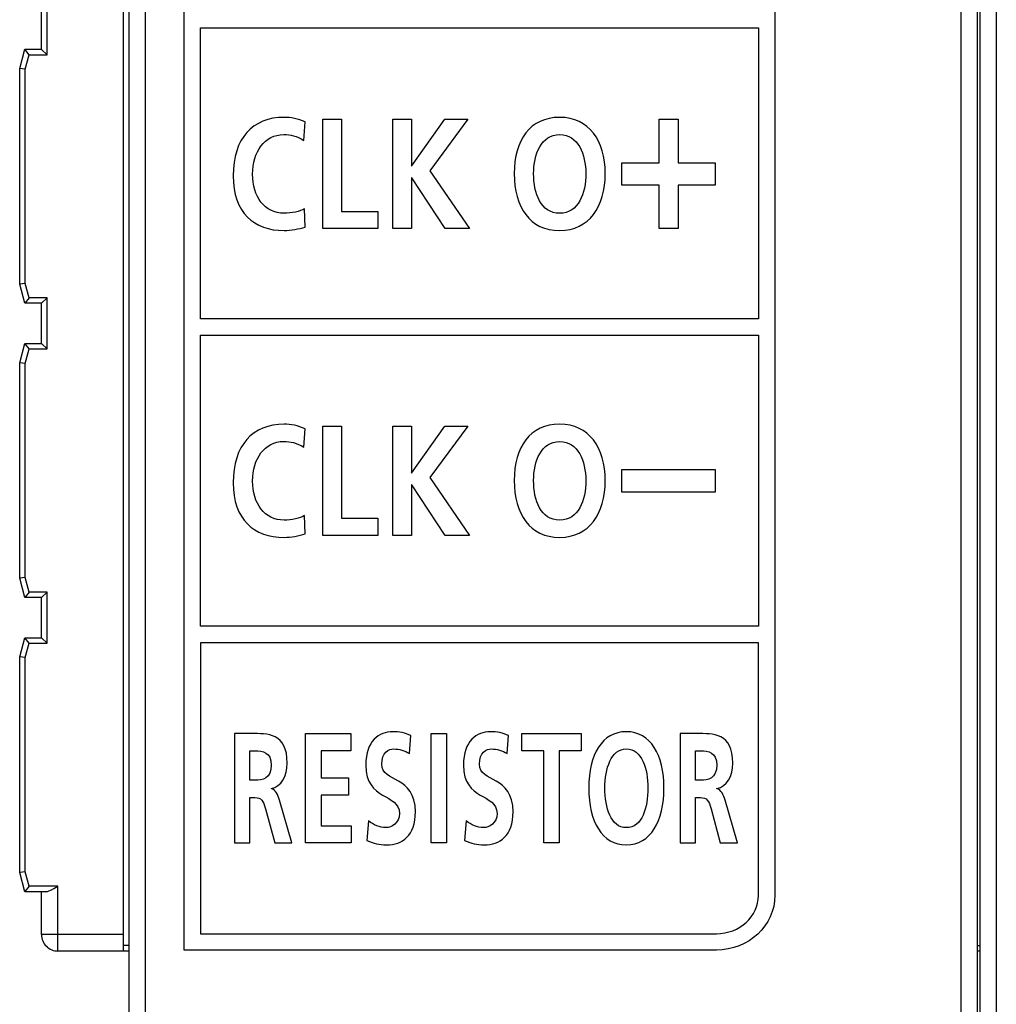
# Model space of a CAD drawing. Extents: x 0 to 183, y 0 to 176.
# Tile 19 of 32: x 61 to 79, y 55 to 73. Entities that reach past the tile are written whole.
import ezdxf

# ---------------------------------------------------------------- set-up
doc = ezdxf.new("R2010")
doc.units = 0
doc.header["$LTSCALE"] = 11.495753
doc.header["$MEASUREMENT"] = 0
doc.layers.get('0').update_dxf_attribs({"linetype": 'CONTINUOUS'})

msp = doc.modelspace()

# ---------------------------------------------------------------- linework, layer by layer
at = {"color": 7, "linetype": 'CONTINUOUS'}
for p, q in [((63.7996, 30.0817), (63.7996, 128.5193)), ((63.4999, 30.3567), (63.4999, 128.2444)), ((78.6996, 123.2762), (78.6996, 26.3507)), ((78.9997, 123.4006), (78.9997, 26.3507)), ((63.3996, 55.5003), (63.3996, 78.3007)), ((79.3497, 75.7885), (79.3497, 28.938)), ((79.0496, 75.6383), (79.0496, 26.133)), ((61.8996, 71.9755), (61.8996, 72.7107)), ((61.9999, 71.8756), (61.9999, 72.8106)), ((64.8028, 67.05), (64.8028, 72.3669)), ((64.8028, 72.3669), (75.0034, 72.3669)), ((75.0034, 72.3669), (75.0034, 67.05)), ((61.4996, 71.6255), (61.5937, 71.9755)), ((61.6702, 71.8756), (61.5937, 71.9755)), ((61.5937, 71.9755), (61.8996, 71.9755)), ((61.9003, 71.9748), (61.9999, 71.8756)), ((61.5999, 71.6124), (61.6702, 71.8756)), ((61.6702, 71.8756), (61.9999, 71.8756)), ((61.4996, 67.6856), (61.4996, 71.6255)), ((61.5999, 71.6124), (61.5004, 71.6255)), ((61.5999, 67.6987), (61.5999, 71.6124)), ((67.0425, 68.6992), (67.0425, 70.698)), ((67.0425, 70.698), (67.3835, 70.698)), ((67.3835, 70.698), (67.3835, 69.0141)), ((68.3192, 68.6992), (68.3192, 70.698)), ((68.3192, 70.698), (68.6596, 70.698)), ((68.6596, 70.698), (68.6596, 69.8388)), ((68.6596, 69.8388), (69.2728, 70.698)), ((69.6914, 70.698), (68.9931, 69.7562)), ((69.2728, 70.698), (69.6914, 70.698)), ((73.1847, 69.9043), (73.1847, 70.6984)), ((73.1847, 70.6984), (73.5341, 70.6984)), ((73.5341, 70.6984), (73.5341, 69.9043)), ((72.5064, 69.4933), (72.5064, 69.9043)), ((72.5064, 69.9043), (73.1847, 69.9043)), ((73.5341, 69.9043), (74.2124, 69.9043)), ((74.2124, 69.9043), (74.2124, 69.4933)), ((68.6596, 69.627), (68.6596, 68.6992)), ((68.6644, 69.627), (68.6596, 69.627)), ((69.2752, 68.6992), (68.6644, 69.627)), ((68.9931, 69.7562), (69.7207, 68.6992)), ((73.1847, 69.4933), (72.5064, 69.4933)), ((73.1847, 68.6992), (73.1847, 69.4933)), ((73.5341, 69.4933), (73.5341, 68.6992)), ((74.2124, 69.4933), (73.5341, 69.4933)), ((67.3835, 69.0141), (68.0426, 69.0141)), ((68.0426, 69.0141), (68.0426, 68.6992)), ((68.0426, 68.6992), (67.0425, 68.6992)), ((68.6596, 68.6992), (68.3192, 68.6992)), ((69.7207, 68.6992), (69.2752, 68.6992)), ((73.5341, 68.6992), (73.1847, 68.6992)), ((61.5937, 67.3356), (61.4996, 67.6856)), ((61.5999, 67.6987), (61.5004, 67.6856)), ((61.6702, 67.4355), (61.5999, 67.6987)), ((61.6702, 67.4355), (61.5937, 67.3363)), ((61.8996, 67.3356), (61.5937, 67.3356)), ((61.9999, 67.4355), (61.6702, 67.4355)), ((61.8996, 66.6005), (61.8996, 67.3356)), ((61.9003, 67.3363), (61.9999, 67.4355)), ((61.9999, 66.5005), (61.9999, 67.4355)), ((75.0034, 67.05), (64.8028, 67.05)), ((64.8028, 61.4338), (64.8028, 66.7503)), ((64.8028, 66.7503), (75.0034, 66.7503)), ((75.0034, 66.7503), (75.0034, 61.4338)), ((61.4996, 66.2504), (61.5937, 66.6005)), ((61.6702, 66.5005), (61.5937, 66.6005)), ((61.5937, 66.6005), (61.8996, 66.6005)), ((61.9003, 66.5997), (61.9999, 66.5005)), ((61.5999, 66.2373), (61.6702, 66.5005)), ((61.6702, 66.5005), (61.9999, 66.5005)), ((61.4996, 62.3106), (61.4996, 66.2504)), ((61.5999, 66.2373), (61.5004, 66.2504)), ((61.5999, 62.3237), (61.5999, 66.2373)), ((67.0425, 63.0926), (67.0425, 65.0915)), ((67.0425, 65.0915), (67.3835, 65.0915)), ((67.3835, 65.0915), (67.3835, 63.4075)), ((68.3192, 63.0926), (68.3192, 65.0915)), ((68.3192, 65.0915), (68.6596, 65.0915)), ((68.6596, 65.0915), (68.6596, 64.2323)), ((68.6596, 64.2323), (69.2728, 65.0915)), ((69.6914, 65.0915), (68.9931, 64.1496)), ((69.2728, 65.0915), (69.6914, 65.0915)), ((72.5064, 64.2977), (74.2124, 64.2977)), ((72.5064, 63.8867), (72.5064, 64.2977)), ((74.2124, 64.2977), (74.2124, 63.8867)), ((68.9931, 64.1496), (69.7207, 63.0926)), ((68.6596, 64.0204), (68.6596, 63.0926)), ((68.6644, 64.0204), (68.6596, 64.0204)), ((69.2752, 63.0926), (68.6644, 64.0204)), ((74.2124, 63.8867), (72.5064, 63.8867)), ((67.3835, 63.4075), (68.0426, 63.4075)), ((68.0426, 63.4075), (68.0426, 63.0926)), ((68.0426, 63.0926), (67.0425, 63.0926)), ((68.6596, 63.0926), (68.3192, 63.0926)), ((69.7207, 63.0926), (69.2752, 63.0926)), ((61.5937, 61.9606), (61.4996, 62.3106)), ((61.5999, 62.3237), (61.5004, 62.3106)), ((61.6702, 62.0605), (61.5999, 62.3237)), ((61.6702, 62.0605), (61.5937, 61.9613)), ((61.8996, 61.9606), (61.5937, 61.9606)), ((61.9999, 62.0605), (61.6702, 62.0605)), ((61.8996, 61.2254), (61.8996, 61.9606)), ((61.9003, 61.9613), (61.9999, 62.0605)), ((61.9999, 61.1255), (61.9999, 62.0605)), ((75.0034, 61.4338), (64.8028, 61.4338)), ((61.4996, 60.8754), (61.5937, 61.2254)), ((61.6702, 61.1255), (61.5937, 61.2254)), ((61.5937, 61.2254), (61.8996, 61.2254)), ((61.9003, 61.2254), (61.9999, 61.1255)), ((61.5999, 60.8623), (61.6702, 61.1255)), ((61.6702, 61.1255), (61.9999, 61.1255)), ((61.4996, 56.9356), (61.4996, 60.8754)), ((61.5999, 60.8623), (61.5004, 60.8754)), ((61.5999, 56.9487), (61.5999, 60.8623)), ((66.7265, 59.4739), (67.5537, 59.4739)), ((66.7265, 57.4751), (66.7265, 59.4739)), ((67.5537, 59.4739), (67.5537, 59.159)), ((69.0196, 59.4739), (69.3007, 59.4739)), ((69.0196, 57.4751), (69.0196, 59.4739)), ((69.3007, 59.4739), (69.3007, 57.4751)), ((70.6763, 59.4739), (71.7605, 59.4739)), ((70.6763, 59.159), (70.6763, 59.4739)), ((71.7605, 59.4739), (71.7605, 59.159)), ((67.5537, 59.159), (67.0077, 59.159)), ((67.0077, 59.159), (67.0077, 58.6664)), ((71.0777, 59.159), (70.6763, 59.159)), ((71.0777, 57.4751), (71.0777, 59.159)), ((71.7605, 59.159), (71.3588, 59.159)), ((71.3588, 59.159), (71.3588, 57.4751)), ((67.0077, 58.6664), (67.5076, 58.6664)), ((67.5076, 58.6664), (67.5076, 58.3515)), ((67.5076, 58.3515), (67.0077, 58.3515)), ((67.0077, 58.3515), (67.0077, 57.7899)), ((67.0077, 57.7899), (67.5579, 57.7899)), ((67.5579, 57.7899), (67.5579, 57.4751)), ((67.5579, 57.4751), (66.7265, 57.4751)), ((69.3007, 57.4751), (69.0196, 57.4751)), ((71.3588, 57.4751), (71.0777, 57.4751)), ((61.5937, 56.5855), (61.4996, 56.9356)), ((61.5999, 56.9487), (61.5004, 56.9356)), ((61.6702, 56.6855), (61.5999, 56.9487)), ((61.6702, 56.6855), (61.5937, 56.5862)), ((62.1997, 56.6855), (61.6702, 56.6855)), ((62.1208, 56.6407), (62.1997, 56.6855)), ((62.1997, 55.5003), (62.1997, 56.6855)), ((61.9761, 56.5855), (61.5937, 56.5855)), ((61.8996, 55.8008), (61.8996, 56.5855)), ((61.9761, 56.5855), (61.9923, 56.5869)), ((61.9923, 56.5869), (62.0095, 56.5911)), ((62.0095, 56.5911), (62.0333, 56.5986)), ((62.0333, 56.5986), (62.0815, 56.62)), ((62.0815, 56.62), (62.1208, 56.6407)), ((63.3996, 55.8008), (61.8996, 55.8008)), ((63.4999, 55.6002), (63.3996, 55.6002)), ((78.9997, 55.6002), (79.0496, 55.6002)), ((63.4999, 55.5003), (62.1997, 55.5003)), ((79.0496, 55.5003), (78.9997, 55.5003))]:
    msp.add_line(p, q, dxfattribs=at)
msp.add_arc((62.1998, 55.8005), 0.3002, 179.94909, 269.98359, dxfattribs=at)
for points, knots in [([(74.2327, 78.2828), (74.2327, 78.2828), (64.5031, 78.2828), (64.5031, 78.2828), (64.5031, 78.2828), (64.5031, 55.5179), (64.5031, 55.5179), (64.5031, 55.5179), (74.2327, 55.5179), (74.2327, 55.5179), (74.8229, 55.5179), (75.3031, 55.9665), (75.3031, 56.5177), (75.3031, 56.5177), (75.3031, 77.2823), (75.3031, 77.2823), (75.3031, 77.8338), (74.8229, 78.2828), (74.2327, 78.2828)], [0, 0, 0, 0, 1, 1, 1, 2, 2, 2, 3, 3, 3, 4, 4, 4, 5, 5, 5, 6, 6, 6, 6]), ([(66.72, 68.7278), (66.596, 68.6937), (66.4623, 68.6647), (66.3334, 68.6647), (65.7833, 68.6647), (65.4012, 68.9886), (65.4012, 69.6645), (65.4012, 70.3487), (65.7568, 70.7325), (66.3334, 70.7325), (66.4451, 70.7325), (66.5936, 70.7066), (66.7176, 70.6495), (66.7176, 70.6495), (66.6931, 70.3115), (66.6931, 70.3115), (66.5643, 70.3976), (66.4478, 70.4176), (66.3259, 70.4176), (65.9755, 70.4176), (65.7568, 70.1024), (65.7568, 69.6928), (65.7568, 69.2862), (65.9707, 68.9796), (66.3334, 68.9796), (66.4671, 68.9796), (66.6253, 69.0141), (66.7055, 69.063), (66.7055, 69.063), (66.72, 68.7278), (66.72, 68.7278)], [0, 0, 0, 0, 1, 1, 1, 2, 2, 2, 3, 3, 3, 4, 4, 4, 5, 5, 5, 6, 6, 6, 7, 7, 7, 8, 8, 8, 9, 9, 9, 10, 10, 10, 10]), ([(71.3695, 70.7325), (71.9021, 70.7325), (72.2012, 70.3087), (72.2012, 69.7045), (72.2012, 69.1002), (71.9069, 68.6647), (71.3695, 68.6647), (70.8245, 68.6647), (70.5372, 69.0916), (70.5372, 69.7045), (70.5372, 70.317), (70.8293, 70.7325), (71.3695, 70.7325)], [0, 0, 0, 0, 1, 1, 1, 2, 2, 2, 3, 3, 3, 4, 4, 4, 4]), ([(71.3695, 68.9796), (71.7171, 68.9796), (71.8463, 69.3434), (71.8463, 69.7045), (71.8463, 70.0565), (71.7074, 70.4176), (71.3695, 70.4176), (71.0312, 70.4176), (70.8924, 70.0565), (70.8924, 69.7045), (70.8924, 69.3434), (71.0215, 68.9796), (71.3695, 68.9796)], [0, 0, 0, 0, 1, 1, 1, 2, 2, 2, 3, 3, 3, 4, 4, 4, 4]), ([(66.72, 63.1212), (66.596, 63.0871), (66.4623, 63.0582), (66.3334, 63.0582), (65.7833, 63.0582), (65.4012, 63.382), (65.4012, 64.0579), (65.4012, 64.7422), (65.7568, 65.1259), (66.3334, 65.1259), (66.4451, 65.1259), (66.5936, 65.1001), (66.7176, 65.0429), (66.7176, 65.0429), (66.6931, 64.7049), (66.6931, 64.7049), (66.5643, 64.7911), (66.4478, 64.8111), (66.3259, 64.8111), (65.9755, 64.8111), (65.7568, 64.4958), (65.7568, 64.0862), (65.7568, 63.6797), (65.9707, 63.3731), (66.3334, 63.3731), (66.4671, 63.3731), (66.6253, 63.4075), (66.7055, 63.4564), (66.7055, 63.4564), (66.72, 63.1212), (66.72, 63.1212)], [0, 0, 0, 0, 1, 1, 1, 2, 2, 2, 3, 3, 3, 4, 4, 4, 5, 5, 5, 6, 6, 6, 7, 7, 7, 8, 8, 8, 9, 9, 9, 10, 10, 10, 10]), ([(71.3695, 65.1259), (71.9021, 65.1259), (72.2012, 64.7022), (72.2012, 64.0979), (72.2012, 63.4936), (71.9069, 63.0582), (71.3695, 63.0582), (70.8245, 63.0582), (70.5372, 63.485), (70.5372, 64.0979), (70.5372, 64.7104), (70.8293, 65.1259), (71.3695, 65.1259)], [0, 0, 0, 0, 1, 1, 1, 2, 2, 2, 3, 3, 3, 4, 4, 4, 4]), ([(71.3695, 63.3731), (71.7171, 63.3731), (71.8463, 63.7369), (71.8463, 64.0979), (71.8463, 64.45), (71.7074, 64.8111), (71.3695, 64.8111), (71.0312, 64.8111), (70.8924, 64.45), (70.8924, 64.0979), (70.8924, 63.7369), (71.0215, 63.3731), (71.3695, 63.3731)], [0, 0, 0, 0, 1, 1, 1, 2, 2, 2, 3, 3, 3, 4, 4, 4, 4]), ([(75.0034, 56.5177), (75.0034, 56.1318), (74.6575, 55.8176), (74.2327, 55.8176), (74.2327, 55.8176), (64.8028, 55.8176), (64.8028, 55.8176), (64.8028, 55.8176), (64.8028, 61.1341), (64.8028, 61.1341), (64.8028, 61.1341), (75.0034, 61.1341), (75.0034, 61.1341), (75.0034, 61.1341), (75.0034, 56.5177), (75.0034, 56.5177)], [0, 0, 0, 0, 1, 1, 1, 2, 2, 2, 3, 3, 3, 4, 4, 4, 5, 5, 5, 5]), ([(65.4253, 59.4739), (65.4253, 59.4739), (65.7285, 59.4739), (65.7285, 59.4739), (66.0299, 59.4739), (66.3893, 59.4884), (66.3893, 58.9327), (66.3893, 58.6981), (66.279, 58.5031), (66.1002, 58.4686), (66.1002, 58.4686), (66.1002, 58.4631), (66.1002, 58.4631), (66.1763, 58.4545), (66.2204, 58.3456), (66.2487, 58.2571), (66.2487, 58.2571), (66.4737, 57.4751), (66.4737, 57.4751), (66.4737, 57.4751), (66.1605, 57.4751), (66.1605, 57.4751), (66.1605, 57.4751), (65.9917, 58.0993), (65.9917, 58.0993), (65.9517, 58.2482), (65.9152, 58.3053), (65.797, 58.3053), (65.797, 58.3053), (65.7064, 58.3053), (65.7064, 58.3053), (65.7064, 58.3053), (65.7064, 57.4751), (65.7064, 57.4751), (65.7064, 57.4751), (65.4253, 57.4751), (65.4253, 57.4751), (65.4253, 57.4751), (65.4253, 59.4739), (65.4253, 59.4739)], [0, 0, 0, 0, 1, 1, 1, 2, 2, 2, 3, 3, 3, 4, 4, 4, 5, 5, 5, 6, 6, 6, 7, 7, 7, 8, 8, 8, 9, 9, 9, 10, 10, 10, 11, 11, 11, 12, 12, 12, 13, 13, 13, 13]), ([(68.6245, 59.1073), (68.5359, 59.1618), (68.4377, 59.1935), (68.3392, 59.1935), (68.2427, 59.1935), (68.1184, 59.1332), (68.1184, 58.9155), (68.1184, 58.5692), (68.7326, 58.7153), (68.7326, 58.0449), (68.7326, 57.6067), (68.4898, 57.4406), (68.2069, 57.4406), (68.0539, 57.4406), (67.9857, 57.4695), (67.8472, 57.5178), (67.8472, 57.5178), (67.8734, 57.8788), (67.8734, 57.8788), (67.9699, 57.8044), (68.0801, 57.7555), (68.1907, 57.7555), (68.2972, 57.7555), (68.4398, 57.833), (68.4398, 58.0135), (68.4398, 58.3942), (67.8252, 58.2368), (67.8252, 58.8986), (67.8252, 59.345), (68.0681, 59.5083), (68.3151, 59.5083), (68.4356, 59.5083), (68.548, 59.4856), (68.6506, 59.4367), (68.6506, 59.4367), (68.6245, 59.1073), (68.6245, 59.1073)], [0, 0, 0, 0, 1, 1, 1, 2, 2, 2, 3, 3, 3, 4, 4, 4, 5, 5, 5, 6, 6, 6, 7, 7, 7, 8, 8, 8, 9, 9, 9, 10, 10, 10, 11, 11, 11, 12, 12, 12, 12]), ([(70.409, 59.1073), (70.3208, 59.1618), (70.2223, 59.1935), (70.1238, 59.1935), (70.0276, 59.1935), (69.9033, 59.1332), (69.9033, 58.9155), (69.9033, 58.5692), (70.5175, 58.7153), (70.5175, 58.0449), (70.5175, 57.6067), (70.2746, 57.4406), (69.9915, 57.4406), (69.8389, 57.4406), (69.7706, 57.4695), (69.6318, 57.5178), (69.6318, 57.5178), (69.658, 57.8788), (69.658, 57.8788), (69.7544, 57.8044), (69.8647, 57.7555), (69.9753, 57.7555), (70.0817, 57.7555), (70.2243, 57.833), (70.2243, 58.0135), (70.2243, 58.3942), (69.6098, 58.2368), (69.6098, 58.8986), (69.6098, 59.345), (69.853, 59.5083), (70.0996, 59.5083), (70.2202, 59.5083), (70.3325, 59.4856), (70.4352, 59.4367), (70.4352, 59.4367), (70.409, 59.1073), (70.409, 59.1073)], [0, 0, 0, 0, 1, 1, 1, 2, 2, 2, 3, 3, 3, 4, 4, 4, 5, 5, 5, 6, 6, 6, 7, 7, 7, 8, 8, 8, 9, 9, 9, 10, 10, 10, 11, 11, 11, 12, 12, 12, 12]), ([(72.5887, 59.5083), (73.0287, 59.5083), (73.2753, 59.0846), (73.2753, 58.4804), (73.2753, 57.8761), (73.0324, 57.4406), (72.5887, 57.4406), (72.1391, 57.4406), (71.9021, 57.8675), (71.9021, 58.4804), (71.9021, 59.0929), (72.1433, 59.5083), (72.5887, 59.5083)], [0, 0, 0, 0, 1, 1, 1, 2, 2, 2, 3, 3, 3, 4, 4, 4, 4]), ([(73.5692, 59.4739), (73.5692, 59.4739), (73.8724, 59.4739), (73.8724, 59.4739), (74.1738, 59.4739), (74.5328, 59.4884), (74.5328, 58.9327), (74.5328, 58.6981), (74.4225, 58.5031), (74.2441, 58.4686), (74.2441, 58.4686), (74.2441, 58.4631), (74.2441, 58.4631), (74.3202, 58.4545), (74.3643, 58.3456), (74.3922, 58.2571), (74.3922, 58.2571), (74.6175, 57.4751), (74.6175, 57.4751), (74.6175, 57.4751), (74.304, 57.4751), (74.304, 57.4751), (74.304, 57.4751), (74.1352, 58.0993), (74.1352, 58.0993), (74.0953, 58.2482), (74.0591, 58.3053), (73.9409, 58.3053), (73.9409, 58.3053), (73.8503, 58.3053), (73.8503, 58.3053), (73.8503, 58.3053), (73.8503, 57.4751), (73.8503, 57.4751), (73.8503, 57.4751), (73.5692, 57.4751), (73.5692, 57.4751), (73.5692, 57.4751), (73.5692, 59.4739), (73.5692, 59.4739)], [0, 0, 0, 0, 1, 1, 1, 2, 2, 2, 3, 3, 3, 4, 4, 4, 5, 5, 5, 6, 6, 6, 7, 7, 7, 8, 8, 8, 9, 9, 9, 10, 10, 10, 11, 11, 11, 12, 12, 12, 13, 13, 13, 13]), ([(72.5887, 57.7555), (72.8757, 57.7555), (72.9825, 58.1193), (72.9825, 58.4804), (72.9825, 58.8324), (72.8678, 59.1935), (72.5887, 59.1935), (72.3097, 59.1935), (72.1953, 58.8324), (72.1953, 58.4804), (72.1953, 58.1193), (72.3017, 57.7555), (72.5887, 57.7555)], [0, 0, 0, 0, 1, 1, 1, 2, 2, 2, 3, 3, 3, 4, 4, 4, 4]), ([(65.7064, 58.6205), (65.7064, 58.6205), (65.7988, 58.6205), (65.7988, 58.6205), (65.9376, 58.6205), (66.0961, 58.6492), (66.0961, 58.8986), (66.0961, 59.1391), (65.9394, 59.159), (65.7988, 59.159), (65.7988, 59.159), (65.7064, 59.159), (65.7064, 59.159), (65.7064, 59.159), (65.7064, 58.6205), (65.7064, 58.6205)], [0, 0, 0, 0, 1, 1, 1, 2, 2, 2, 3, 3, 3, 4, 4, 4, 5, 5, 5, 5]), ([(73.8503, 58.6205), (73.8503, 58.6205), (73.9426, 58.6205), (73.9426, 58.6205), (74.0815, 58.6205), (74.24, 58.6492), (74.24, 58.8986), (74.24, 59.1391), (74.0832, 59.159), (73.9426, 59.159), (73.9426, 59.159), (73.8503, 59.159), (73.8503, 59.159), (73.8503, 59.159), (73.8503, 58.6205), (73.8503, 58.6205)], [0, 0, 0, 0, 1, 1, 1, 2, 2, 2, 3, 3, 3, 4, 4, 4, 5, 5, 5, 5])]:
    msp.add_open_spline(points, degree=3, knots=knots, dxfattribs=at)

doc.saveas('drawing.dxf')
